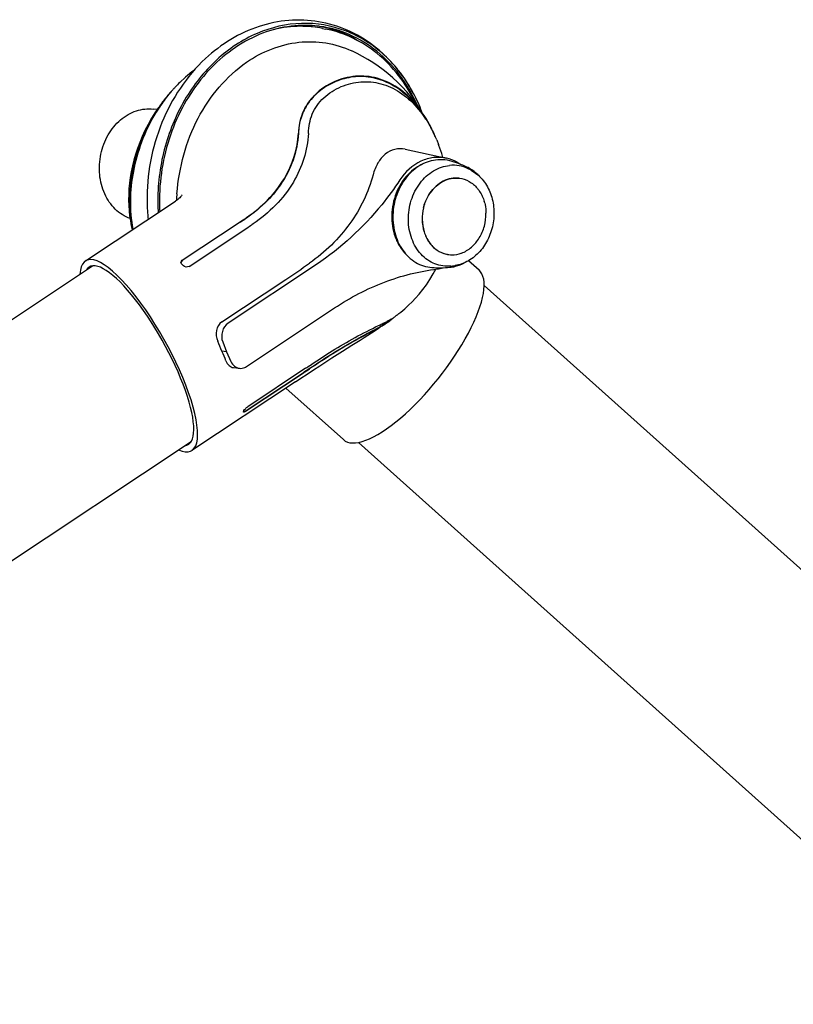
# Model space of a CAD drawing. Extents: x 0 to 594, y 0 to 420.
# Tile 11 of 14: x 509 to 537, y 107 to 143. Entities that reach past the tile are written whole.
import ezdxf

# ---------------------------------------------------------------- set-up
doc = ezdxf.new("R2010")
doc.units = 0
doc.header["$LTSCALE"] = 32.67
for name, color, linetype in [('100001_DXF_CONTINUOUS_LINE', 7, 'CONTINUOUS'), ('100003_DXF_CONTINUOUS_LINE', 7, 'CONTINUOUS'), ('100279_DXF_CONTINUOUS_LINE', 7, 'CONTINUOUS'), ('100337_DXF_CONTINUOUS_LINE', 7, 'CONTINUOUS'), ('105-5481_DXF_CONTINUOUS_LI', 7, 'CONTINUOUS')]:
    doc.layers.add(name, color=color, linetype=linetype)

msp = doc.modelspace()

# ---------------------------------------------------------------- linework, layer by layer
at = {"layer": '100001_DXF_CONTINUOUS_LINE', "color": 7, "linetype": 'CONTINUOUS'}
for p, q in [((519.953, 142.928), (520.061, 142.907)), ((513.88, 139.955), (513.743, 139.971)), ((513.927, 140.024), (513.795, 139.827)), ((513.795, 139.827), (513.795, 139.827)), ((524.141, 138.837), (524.205, 138.675)), ((522.983, 138.495), (524.492, 138.17)), ((511.248, 134.397), (514.558, 136.596)), ((516.923, 135.822), (514.803, 134.414)), ((514.804, 134.425), (516.924, 135.832)), ((515.049, 134.197), (517.169, 135.605)), ((517.402, 135.76), (517.35, 135.726)), ((525.691, 134.066), (525.309, 134.409)), ((519.723, 134.267), (516.488, 132.118)), ((516.256, 132.166), (518.6, 133.722)), ((517.155, 130.526), (520.39, 132.674)), ((522.682, 132.411), (522.678, 132.408)), ((522.008, 131.928), (522.048, 131.955)), ((516.287, 131.43), (516.43, 131.062)), ((516.43, 131.062), (516.259, 131.086)), ((516.43, 131.062), (516.59, 130.706)), ((516.681, 130.487), (516.898, 130.461)), ((519.323, 130.46), (517.203, 129.052)), ((519.504, 130.581), (519.556, 130.616)), ((517.114, 128.892), (519.234, 130.3)), ((519.246, 130.287), (517.126, 128.879)), ((518.96, 129.969), (515.158, 127.444)), ((518.606, 129.734), (520.713, 127.845)), ((517.047, 128.866), (517.05, 128.873)), ((517.072, 128.869), (517.083, 128.874))]:
    msp.add_line(p, q, dxfattribs=at)
for points in [[(523.539, 139.961), (523.513, 140.001), (523.362, 140.211), (523.206, 140.412), (523.043, 140.604), (522.876, 140.785), (522.704, 140.957), (522.529, 141.12), (522.35, 141.273), (522.169, 141.416), (521.985, 141.55), (521.799, 141.676), (521.609, 141.794), (521.418, 141.904), (521.224, 142.006), (521.021, 142.104)], [(515.231, 141.387), (515.157, 141.332), (514.921, 141.137), (514.714, 140.947)], [(513.795, 139.827), (513.679, 139.638), (513.549, 139.409), (513.433, 139.182), (513.331, 138.959), (513.24, 138.74), (513.159, 138.522), (513.088, 138.307), (513.027, 138.095), (512.974, 137.883), (512.93, 137.672), (512.894, 137.462), (512.866, 137.253), (512.847, 137.045), (512.836, 136.838), (512.833, 136.636), (512.838, 136.437), (512.851, 136.242), (512.871, 136.053), (512.898, 135.87), (512.931, 135.692), (512.966, 135.538)], [(524.364, 138.198), (524.323, 138.338), (524.221, 138.633), (524.205, 138.675)], [(514.791, 136.809), (514.796, 136.82), (514.8, 136.827), (514.802, 136.83), (514.8, 136.827), (514.795, 136.82), (514.787, 136.808), (514.774, 136.792), (514.757, 136.771), (514.734, 136.746), (514.707, 136.717), (514.674, 136.686), (514.635, 136.652), (514.589, 136.617), (514.557, 136.595)], [(522.964, 132.641), (522.989, 132.664), (523.109, 132.774), (523.234, 132.896), (523.364, 133.032), (523.497, 133.183), (523.63, 133.348), (523.762, 133.528), (523.892, 133.724), (524.014, 133.931), (524.101, 134.098)], [(521.021, 131.304), (521.327, 131.495), (521.471, 131.585), (521.609, 131.672), (521.745, 131.757), (521.878, 131.843), (522.008, 131.928)], [(518.958, 129.968), (519.152, 130.096), (519.385, 130.251), (519.616, 130.403), (519.847, 130.555), (520.073, 130.702), (520.285, 130.839), (520.486, 130.967), (520.677, 131.088), (520.856, 131.2), (521.021, 131.304)]]:
    msp.add_lwpolyline(points, dxfattribs=at)
for centre, radius, start, end in [((519.162, 138.948), 4.058, 84.0247, 85.5718), ((519.163, 138.959), 4.047, 78.7384, 84.0226), ((518.042, 137.48), 4.807, 133.8258, 136.8711), ((518.046, 137.299), 4.933, 136.7936, 140.0333), ((518.359, 137.191), 5.235, 138.4664, 141.3159), ((518.254, 137.282), 5.096, 138.2529, 138.4546), ((517.909, 137.427), 4.746, 136.105, 136.7774), ((518.198, 137.332), 5.021, 136.8586, 138.2559), ((518.687, 136.932), 5.653, 141.3524, 147.4228), ((518.719, 136.791), 5.777, 147.3742, 148.3428), ((519.055, 136.695), 6.091, 149.2332, 149.5864), ((518.772, 136.758), 5.819, 148.3379, 148.5816), ((518.731, 136.783), 5.771, 147.3728, 148.3389), ((519.001, 136.727), 6.028, 148.3087, 149.2342), ((518.649, 136.836), 5.694, 146.3969, 147.3774), ((518.718, 136.792), 5.756, 146.7534, 147.3778), ((518.918, 136.779), 5.93, 147.3715, 148.3089), ((515.978, 139.233), 3.455, 357.3839, 357.6132), ((519.721, 137.001), 4.786, 25.5051, 28.5798), ((519.401, 136.997), 5.079, 23.9901, 26.89), ((519.578, 136.931), 4.945, 25.0428, 25.5198), ((519.282, 136.943), 5.21, 23.6472, 24.0014), ((519.239, 136.924), 5.257, 22.7107, 23.6463), ((519.527, 136.908), 5.001, 24.1568, 25.0421), ((519.489, 136.891), 5.042, 24.0036, 24.1578), ((519.439, 136.869), 5.097, 22.7124, 24.0017), ((524.681, 135.956), 10.118, 176.0761, 176.2734), ((524.563, 135.964), 10, 174.8506, 176.0782), ((488.928, 177.981), 50.607, 303.5847, 303.8977), ((488.718, 178.31), 50.989, 303.5848, 303.8958), ((485.544, 183.231), 57.17, 303.5856, 303.8033), ((514.844, 134.342), 0.0883, 173.2766, 179.9816), ((510.355, 129.426), 6.565, 46.885, 47.4685), ((497.898, 164.945), 37.463, 303.5456, 305.1607), ((523.97, 135.58), 1.485, 277.165, 285.7268), ((519.663, 136.388), 4.994, 307.2069, 311.3795), ((518.095, 138.078), 7.288, 305.6288, 307.049), ((518.113, 138.045), 7.232, 305.8846, 306.3151), ((517.812, 138.466), 7.768, 306.9914, 307.8522), ((520.942, 134.653), 2.837, 303.9559, 304.1636), ((518.228, 137.929), 7.089, 307.8623, 308.2311), ((519.323, 136.347), 5.147, 304.179, 305.0847), ((512.521, 152.861), 22.887, 295.0628, 295.1868), ((518.953, 136.879), 5.813, 304.6687, 305.3971), ((518.021, 141.173), 9.969, 295.1694, 295.5631), ((518.735, 137.184), 6.169, 305.0848, 305.8932), ((518.639, 137.322), 6.356, 305.3896, 305.6135), ((485.649, 180.876), 60.712, 303.5862, 303.84705), ((485.521, 181.074), 60.964, 303.58584, 303.84589), ((491.829, 171.867), 49.704, 303.585, 303.8354), ((515.962, 129.381), 1.201, 334.9637, 336.7746), ((516.899, 129.217), 0.39, 301.6085, 303.6102)]:
    msp.add_arc(centre, radius, start, end, dxfattribs=at)
for centre, major_axis, ratio, start_param, end_param in [((513.203, 130.921), (-1.934, 3.489), 0.276916, 2.777153, 6.692441), ((513.203, 130.921), (-1.809, 3.263), 0.276916, 3.025396, 6.443761), ((523.202, 130.956), (2.468, 3.129), 0.331142, 3.120752, 6.262345), ((513.94, 131.41), (-2.147, 3.349), 0.483539, -1.9639, -1.858404), ((513.94, 131.41), (-2.329, 3.227), 0.464859, -2.095362, -1.989867)]:
    msp.add_ellipse(centre, major_axis=major_axis, ratio=ratio, start_param=start_param, end_param=end_param, dxfattribs=at)
for points, knots in [([(519.475, 142.994), (519.366, 143.002), (518.926, 143.019), (518.483, 142.963), (518.161, 142.884)], [0, 0, 0, 0, 0.248279, 1, 1, 1, 1]), ([(523.327, 140.259), (523, 140.922), (522.309, 141.829), (521.081, 142.612), (520.404, 142.838), (520.061, 142.907)], [0, 0, 0, 0, 0.511819, 0.757942, 1, 1, 1, 1]), ([(517.159, 141.687), (517.722, 142.078), (518.719, 142.475), (520.078, 142.44), (520.72, 142.243), (521.021, 142.104)], [0, 0, 0, 0, 0.508598, 0.754333, 1, 1, 1, 1]), ([(514.603, 136.862), (514.647, 137.345), (514.808, 138.304), (515.485, 140.055), (516.416, 141.171), (517.159, 141.687)], [0, 0, 0, 0, 0.259515, 0.516232, 1, 1, 1, 1]), ([(523.931, 139.294), (523.78, 139.593), (523.432, 140.136), (522.755, 140.77), (521.978, 141.144), (521.149, 141.22), (520.344, 141.004), (519.646, 140.543), (519.17, 139.867), (519.074, 139.339), (519.063, 139.086)], [0, 0, 0, 0, 0.148502, 0.283063, 0.405854, 0.523637, 0.644287, 0.768447, 0.887549, 1, 1, 1, 1]), ([(523.737, 139.602), (523.485, 140.015), (522.931, 140.675), (521.925, 141.152), (521.094, 141.186), (520.427, 141.007), (519.859, 140.681), (519.407, 140.225), (519.131, 139.668), (519.072, 139.268), (519.063, 139.072)], [0, 0, 0, 0, 0.227482, 0.39212, 0.507803, 0.610648, 0.712891, 0.812526, 0.907615, 1, 1, 1, 1]), ([(519.43, 139.089), (519.44, 139.325), (519.522, 139.812), (519.969, 140.428), (520.616, 140.827), (521.351, 141.011), (522.106, 140.94), (522.819, 140.609), (523.447, 140.044), (523.777, 139.558), (523.923, 139.29)], [0, 0, 0, 0, 0.114692, 0.233375, 0.356635, 0.476976, 0.594884, 0.717636, 0.851852, 1, 1, 1, 1]), ([(514.265, 140.468), (514.234, 140.43), (514.108, 140.275), (513.99, 140.113), (513.907, 139.987)], [0, 0, 0, 0, 0.246404, 1, 1, 1, 1]), ([(512.885, 135.956), (512.685, 136.028), (512.302, 136.275), (511.913, 136.856), (511.733, 137.569), (511.78, 138.324), (512.044, 139.029), (512.497, 139.595), (513.089, 139.946), (513.535, 139.996), (513.743, 139.971)], [0, 0, 0, 0, 0.114555, 0.237008, 0.367908, 0.503637, 0.63849, 0.767126, 0.886974, 1, 1, 1, 1]), ([(512.994, 135.557), (512.815, 136.38), (512.915, 137.902), (513.484, 139.264), (513.806, 139.791)], [0, 0, 0, 0, 0.576755, 1, 1, 1, 1]), ([(513.802, 139.823), (513.403, 139.176), (512.861, 137.768), (512.822, 136.245), (512.976, 135.545)], [0, 0, 0, 0, 0.514402, 1, 1, 1, 1]), ([(513.003, 135.563), (512.866, 136.257), (512.909, 137.748), (513.425, 139.136), (513.802, 139.778)], [0, 0, 0, 0, 0.486965, 1, 1, 1, 1]), ([(519.063, 139.072), (519.033, 138.414), (518.571, 137.175), (517.641, 136.303), (517.153, 135.975)], [0, 0, 0, 0, 0.528098, 1, 1, 1, 1]), ([(517.154, 135.986), (517.709, 136.359), (518.629, 137.267), (519.037, 138.508), (519.063, 139.086)], [0, 0, 0, 0, 0.536475, 1, 1, 1, 1]), ([(519.43, 139.075), (519.401, 138.454), (518.97, 137.13), (517.991, 136.156), (517.402, 135.76)], [0, 0, 0, 0, 0.466519, 1, 1, 1, 1]), ([(522.983, 138.495), (522.858, 138.522), (522.59, 138.52), (522.226, 138.329), (521.952, 137.991), (521.844, 137.71), (521.803, 137.558)], [0, 0, 0, 0, 0.231273, 0.463733, 0.716448, 1, 1, 1, 1]), ([(524.492, 138.17), (524.34, 138.203), (524.016, 138.216), (523.374, 138.025), (522.98, 137.657), (522.789, 137.371)], [0, 0, 0, 0, 0.23611, 0.47927, 1, 1, 1, 1]), ([(525.006, 137.946), (524.967, 137.973), (524.808, 138.073), (524.629, 138.141), (524.492, 138.17)], [0, 0, 0, 0, 0.253829, 1, 1, 1, 1]), ([(523.602, 137.943), (523.376, 137.839), (522.958, 137.505), (522.57, 136.798), (522.44, 135.984), (522.547, 135.439), (522.65, 135.193)], [0, 0, 0, 0, 0.235007, 0.487916, 0.747871, 1, 1, 1, 1]), ([(521.803, 137.558), (521.635, 136.921), (521.031, 135.674), (520.038, 134.717), (519.472, 134.318)], [0, 0, 0, 0, 0.487492, 1, 1, 1, 1]), ([(522.789, 137.371), (522.58, 137.058), (521.715, 135.882), (520.626, 134.866), (519.723, 134.267)], [0, 0, 0, 0, 0.25769, 1, 1, 1, 1]), ([(522.65, 135.193), (522.674, 135.136), (522.775, 134.922), (522.92, 134.728), (523.047, 134.606)], [0, 0, 0, 0, 0.258085, 1, 1, 1, 1]), ([(520.39, 132.674), (520.963, 133.055), (522.172, 133.687), (523.497, 134.024), (524.155, 134.106)], [0, 0, 0, 0, 0.50889, 1, 1, 1, 1]), ([(522.526, 132.299), (522.508, 132.287), (522.442, 132.243), (522.374, 132.204), (522.323, 132.179)], [0, 0, 0, 0, 0.284471, 1, 1, 1, 1]), ([(522.678, 132.408), (522.666, 132.398), (522.618, 132.363), (522.57, 132.329), (522.535, 132.305)], [0, 0, 0, 0, 0.268014, 1, 1, 1, 1]), ([(516.256, 132.166), (516.152, 132.097), (516.009, 131.849), (516.047, 131.577), (516.102, 131.456)], [0, 0, 0, 0, 0.482904, 1, 1, 1, 1]), ([(516.488, 132.118), (516.385, 132.05), (516.232, 131.821), (516.24, 131.549), (516.287, 131.43)], [0, 0, 0, 0, 0.491504, 1, 1, 1, 1]), ([(519.464, 130.454), (519.924, 130.762), (520.609, 131.198), (521.478, 131.683), (521.872, 131.884), (522.034, 131.975)], [0, 0, 0, 0, 0.556254, 0.813553, 1, 1, 1, 1]), ([(522.045, 131.961), (521.913, 131.886), (521.581, 131.716), (521.004, 131.401), (520.279, 130.969), (519.757, 130.629), (519.476, 130.441)], [0, 0, 0, 0, 0.152929, 0.374548, 0.659541, 1, 1, 1, 1]), ([(519.556, 130.616), (519.801, 130.781), (520.593, 131.295), (521.422, 131.754), (522.008, 132.031)], [0, 0, 0, 0, 0.313361, 1, 1, 1, 1]), ([(522.008, 132.031), (522.027, 132.04), (522.096, 132.073), (522.165, 132.105), (522.216, 132.129)], [0, 0, 0, 0, 0.270229, 1, 1, 1, 1]), ([(522.034, 131.975), (522.048, 131.984), (522.11, 132.019), (522.169, 132.059), (522.215, 132.089)], [0, 0, 0, 0, 0.229626, 1, 1, 1, 1]), ([(522.045, 131.961), (522.061, 131.97), (522.134, 132.013), (522.205, 132.06), (522.259, 132.098)], [0, 0, 0, 0, 0.216779, 1, 1, 1, 1]), ([(516.405, 130.731), (516.429, 130.668), (516.498, 130.554), (516.622, 130.494), (516.681, 130.487)], [0, 0, 0, 0, 0.52883, 1, 1, 1, 1]), ([(516.59, 130.706), (516.619, 130.642), (516.701, 130.526), (516.833, 130.469), (516.898, 130.461)], [0, 0, 0, 0, 0.518569, 1, 1, 1, 1]), ([(516.898, 130.461), (516.964, 130.453), (517.057, 130.469), (517.135, 130.513), (517.155, 130.526)], [0, 0, 0, 0, 0.739011, 1, 1, 1, 1]), ([(517.065, 128.908), (517.077, 128.935), (517.122, 128.987), (517.172, 129.032), (517.203, 129.052)], [0, 0, 0, 0, 0.442411, 1, 1, 1, 1]), ([(517.047, 128.85), (517.046, 128.852), (517.044, 128.858), (517.046, 128.863), (517.047, 128.866)], [0, 0, 0, 0, 0.404072, 1, 1, 1, 1]), ([(517.126, 128.879), (517.109, 128.869), (517.089, 128.856), (517.053, 128.843), (517.047, 128.85)], [0, 0, 0, 0, 0.685082, 1, 1, 1, 1])]:
    msp.add_open_spline(points, degree=3, knots=knots, dxfattribs=at)
for points in [[(514.803, 134.414), (514.78, 134.398), (514.76, 134.373), (514.755, 134.346)], [(514.756, 134.352), (514.759, 134.381), (514.78, 134.409), (514.804, 134.425)], [(514.793, 134.264), (514.772, 134.283), (514.755, 134.313), (514.755, 134.342)], [(515.049, 134.197), (514.991, 134.159), (514.893, 134.171), (514.842, 134.218)], [(517.046, 128.861), (517.055, 128.862), (517.064, 128.865), (517.072, 128.869)], [(517.083, 128.874), (517.09, 128.877), (517.096, 128.881), (517.103, 128.885)]]:
    msp.add_open_spline(points, degree=3, dxfattribs=at)
at = {"layer": '100003_DXF_CONTINUOUS_LINE', "color": 7, "linetype": 'CONTINUOUS'}
for p, q in [((549.186, 112.614), (525.878, 133.503)), ((544.27, 107.129), (521.269, 127.743))]:
    msp.add_line(p, q, dxfattribs=at)
at = {"layer": '100279_DXF_CONTINUOUS_LINE', "color": 7, "linetype": 'CONTINUOUS'}
for p, q in [((498.593, 125.64), (511.511, 134.219)), ((503.123, 119.806), (515.132, 127.781))]:
    msp.add_line(p, q, dxfattribs=at)
at = {"layer": '100337_DXF_CONTINUOUS_LINE', "color": 7, "linetype": 'CONTINUOUS'}
for centre, radius, start, end in [((519.299, 138.923), 4.119, 87.4938, 87.7905), ((519.299, 138.94), 4.102, 82.2466, 87.4961), ((519.135, 138.985), 4.079, 79.8789, 81.008), ((519.135, 138.98), 4.084, 78.2614, 79.8787), ((519.133, 138.974), 4.09, 76.7278, 78.2614), ((517.924, 137.682), 6.081, 21.1429, 28.0567), ((520.728, 136.673), 7.218, 180.8139, 185.9483), ((521.161, 136.609), 7.258, 180.8212, 183.4659), ((521.138, 136.614), 7.173, 180.8215, 183.2333)]:
    msp.add_arc(centre, radius, start, end, dxfattribs=at)
for points, knots in [([(523.29, 140.542), (523.011, 141.064), (522.308, 142.005), (520.846, 142.938), (519.164, 143.225), (517.475, 142.828), (515.972, 141.818), (514.797, 140.321), (514.056, 138.496), (513.895, 137.168), (513.904, 136.505)], [0, 0, 0, 0, 0.123459, 0.239975, 0.353668, 0.47011, 0.593455, 0.72466, 0.861556, 1, 1, 1, 1]), ([(519.457, 143.038), (519.105, 143.052), (518.384, 142.986), (516.975, 142.493), (515.415, 141.217), (514.224, 139.04), (513.953, 137.356), (513.965, 136.511)], [0, 0, 0, 0, 0.111936, 0.227098, 0.470306, 0.731577, 1, 1, 1, 1]), ([(523.29, 140.542), (523.106, 140.886), (522.676, 141.53), (521.849, 142.326), (520.88, 142.9), (519.813, 143.219), (518.7, 143.265), (517.597, 143.039), (516.556, 142.556), (515.939, 142.087), (515.653, 141.822)], [0, 0, 0, 0, 0.129459, 0.255315, 0.378404, 0.499999, 0.621594, 0.744684, 0.870541, 1, 1, 1, 1]), ([(523.416, 140.138), (523.243, 140.522), (522.826, 141.24), (521.982, 142.123), (520.976, 142.741), (520.228, 142.953), (519.853, 143.004)], [0, 0, 0, 0, 0.264745, 0.517866, 0.761481, 1, 1, 1, 1]), ([(521.255, 142.474), (521.162, 142.53), (520.788, 142.734), (520.382, 142.882), (520.072, 142.955)], [0, 0, 0, 0, 0.252603, 1, 1, 1, 1]), ([(515.653, 141.822), (514.96, 141.178), (513.857, 139.51), (513.496, 137.556), (513.51, 136.571)], [0, 0, 0, 0, 0.489873, 1, 1, 1, 1])]:
    msp.add_open_spline(points, degree=3, knots=knots, dxfattribs=at)
at = {"layer": '105-5481_DXF_CONTINUOUS_LI', "color": 7, "linetype": 'CONTINUOUS'}
for p, q in [((524.54, 134.638), (524.542, 134.638)), ((524.581, 134.632), (524.583, 134.632)), ((524.631, 134.168), (524.621, 134.167)), ((524.663, 134.209), (524.699, 134.213))]:
    msp.add_line(p, q, dxfattribs=at)
for centre, radius, start, end in [((524.277, 136.762), 1.352, 75.3121, 90.964), ((523.683, 134.5), 3.691, 64.9448, 75.2969), ((523.725, 134.59), 3.555, 61.8763, 63.7711), ((524.714, 136.299), 1.192, 39.5217, 40.2397), ((525.152, 136.026), 1.522, 145.2433, 145.6028), ((524.433, 136.152), 1.511, 15.9486, 16.3156), ((525.324, 135.941), 1.72, 166.4069, 180.7709), ((525.329, 135.941), 1.72, 166.4164, 180.7712), ((525.323, 135.942), 1.714, 165.9895, 166.4114), ((524.702, 135.579), 0.955, 257.8645, 258.9206), ((524.702, 135.579), 0.954, 258.9206, 260.2068), ((524.702, 135.578), 0.954, 260.3365, 262.7396), ((524.68, 135.699), 1.077, 289.5581, 289.8835), ((524.243, 137.84), 3.692, 265.6841, 275.8819), ((524.251, 137.75), 3.565, 277.2098, 278.0511), ((524.254, 137.731), 3.546, 278.0509, 279.1045)]:
    msp.add_arc(centre, radius, start, end, dxfattribs=at)
for points, knots in [([(524.255, 138.114), (524.149, 138.112), (523.935, 138.083), (523.517, 137.928), (523.05, 137.556), (522.668, 136.925), (522.496, 136.188), (522.557, 135.441), (522.844, 134.784), (523.26, 134.384), (523.653, 134.206), (523.861, 134.166), (523.965, 134.158)], [0, 0, 0, 0, 0.057057, 0.115707, 0.239057, 0.370994, 0.507287, 0.641702, 0.768847, 0.886894, 0.943746, 1, 1, 1, 1]), ([(524.663, 134.209), (524.563, 134.199), (524.361, 134.203), (524.067, 134.281), (523.795, 134.428), (523.472, 134.712), (523.181, 135.21), (523.06, 135.911), (523.167, 136.63), (523.488, 137.268), (523.911, 137.664), (524.303, 137.849), (524.508, 137.894), (524.61, 137.904)], [0, 0, 0, 0, 0.056555, 0.11299, 0.170326, 0.229402, 0.353876, 0.486864, 0.623514, 0.757221, 0.882779, 0.942332, 1, 1, 1, 1]), ([(525.296, 137.779), (525.191, 137.831), (524.965, 137.906), (524.727, 137.915), (524.61, 137.904)], [0, 0, 0, 0, 0.500312, 1, 1, 1, 1]), ([(525.401, 137.725), (525.553, 137.644), (525.834, 137.414), (526.118, 136.94), (526.255, 136.379), (526.235, 135.789), (526.062, 135.224), (525.749, 134.739), (525.326, 134.383), (524.985, 134.257), (524.815, 134.23)], [0, 0, 0, 0, 0.116157, 0.238601, 0.367365, 0.500001, 0.632637, 0.7614, 0.883843, 1, 1, 1, 1]), ([(525.691, 137.518), (525.659, 137.552), (525.527, 137.681), (525.371, 137.785), (525.246, 137.844)], [0, 0, 0, 0, 0.254923, 1, 1, 1, 1]), ([(524.963, 137.435), (524.866, 137.446), (524.663, 137.439), (524.266, 137.302), (524.021, 137.074), (523.898, 136.897)], [0, 0, 0, 0, 0.236208, 0.480027, 1, 1, 1, 1]), ([(523.902, 136.894), (524.025, 137.072), (524.27, 137.3), (524.668, 137.438), (524.871, 137.446), (524.969, 137.434)], [0, 0, 0, 0, 0.520012, 0.763822, 1, 1, 1, 1]), ([(524.969, 137.434), (525.092, 137.419), (525.341, 137.337), (525.54, 137.168), (525.623, 137.069)], [0, 0, 0, 0, 0.490132, 1, 1, 1, 1]), ([(525.633, 137.057), (525.661, 137.023), (525.769, 136.877), (525.845, 136.708), (525.883, 136.576)], [0, 0, 0, 0, 0.243121, 1, 1, 1, 1]), ([(523.653, 136.346), (523.665, 136.395), (523.721, 136.589), (523.812, 136.773), (523.898, 136.897)], [0, 0, 0, 0, 0.254, 1, 1, 1, 1]), ([(523.661, 136.357), (523.672, 136.404), (523.727, 136.59), (523.815, 136.767), (523.896, 136.886)], [0, 0, 0, 0, 0.253856, 1, 1, 1, 1]), ([(525.886, 136.567), (525.895, 136.533), (525.93, 136.396), (525.945, 136.254), (525.947, 136.148)], [0, 0, 0, 0, 0.246746, 1, 1, 1, 1]), ([(523.605, 135.918), (523.607, 135.768), (523.651, 135.473), (523.836, 135.079), (524.124, 134.783), (524.371, 134.674), (524.496, 134.647)], [0, 0, 0, 0, 0.27109, 0.528548, 0.77002, 1, 1, 1, 1]), ([(523.61, 135.917), (523.612, 135.767), (523.656, 135.472), (523.841, 135.078), (524.129, 134.782), (524.376, 134.673), (524.501, 134.646)], [0, 0, 0, 0, 0.271094, 0.528555, 0.770029, 1, 1, 1, 1]), ([(525.047, 134.686), (525.179, 134.734), (525.433, 134.887), (525.724, 135.236), (525.909, 135.671), (525.949, 135.989), (525.947, 136.148)], [0, 0, 0, 0, 0.231567, 0.478742, 0.737661, 1, 1, 1, 1]), ([(524.583, 134.632), (524.62, 134.627), (524.775, 134.617), (524.931, 134.645), (525.041, 134.684)], [0, 0, 0, 0, 0.247522, 1, 1, 1, 1]), ([(524.631, 134.168), (524.676, 134.173), (524.858, 134.201), (525.034, 134.266), (525.157, 134.331)], [0, 0, 0, 0, 0.246625, 1, 1, 1, 1])]:
    msp.add_open_spline(points, degree=3, knots=knots, dxfattribs=at)

doc.saveas('drawing.dxf')
